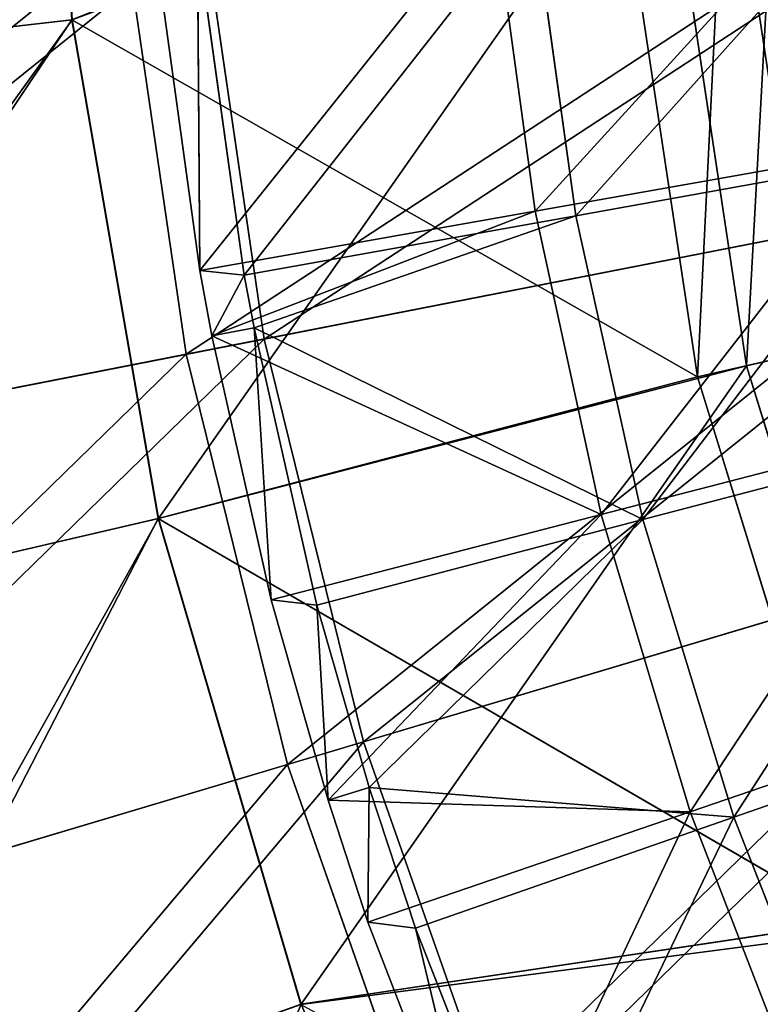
# Model space of a CAD drawing. Extents: x 1 to 221, y -110 to 110.
# Tile 22 of 256: x 59 to 68, y -17 to -6. Entities that reach past the tile are written whole.
import ezdxf

# ---------------------------------------------------------------- set-up
doc = ezdxf.new("R2010")
doc.units = 0
doc.header["$LTSCALE"] = 25.4
doc.layers.get('0').update_dxf_attribs({"color": 13, "linetype": 'CONTINUOUS'})

# ---------------------------------------------------------------- blocks, each defined once
blk = doc.blocks.new('PEAR-M-8672_STL')
at = {"color": 7}
for p, q in [((59.55, 0, 363.197), (59.886, -5.876, 363.197)), ((59.55, 0, 363.197), (59.886, -5.876, 363.197)), ((68.467, -9.731, 368.762), (67.493, -3.268, 368.762)), ((68.467, -9.731, 368.762), (67.493, -3.268, 368.762)), ((66.154, -3.368, 368.115), (59.886, -5.876, 363.197)), ((66.154, -3.368, 368.115), (59.886, -5.876, 363.197)), ((60.894, -11.675, 360.561), (66.739, -3.325, 366.091)), ((60.894, -11.675, 360.561), (66.739, -3.325, 366.091)), ((66.154, -3.368, 368.115), (67.158, -10.03, 368.115)), ((66.154, -3.368, 368.115), (67.158, -10.03, 368.115)), ((66.739, -3.325, 366.091), (67.73, -9.899, 366.091)), ((66.739, -3.325, 366.091), (67.73, -9.899, 366.091)), ((61.216, -9.766, 14.471), (60.506, -4.906, 14.471)), ((61.216, -9.766, 14.471), (60.506, -4.906, 14.471)), ((62.123, -9.589, 16.245), (61.426, -4.817, 16.245)), ((62.123, -9.589, 16.245), (61.426, -4.817, 16.245)), ((53.553, -6.603, 354.257), (59.89, -5.876, 360.561)), ((53.553, -6.603, 354.257), (59.89, -5.876, 360.561)), ((53.979, -6.554, 357.646), (59.886, -5.876, 363.197)), ((53.979, -6.554, 357.646), (59.886, -5.876, 363.197)), ((60.889, -11.676, 363.197), (59.886, -5.876, 363.197)), ((67.158, -10.03, 368.115), (59.886, -5.876, 363.197)), ((60.889, -11.676, 363.197), (59.886, -5.876, 363.197)), ((67.158, -10.03, 368.115), (59.886, -5.876, 363.197)), ((59.89, -5.876, 360.561), (60.894, -11.675, 360.561)), ((59.89, -5.876, 360.561), (60.894, -11.675, 360.561)), ((71.365, -7.779, 11.899), (62.123, -9.589, 16.245)), ((71.365, -7.779, 11.899), (62.123, -9.589, 16.245)), ((61.216, -9.766, 14.471), (70.63, -7.923, 10.045)), ((61.216, -9.766, 14.471), (70.63, -7.923, 10.045)), ((62.123, -9.589, 16.245), (53.333, -11.31, 21.474)), ((62.123, -9.589, 16.245), (53.333, -11.31, 21.474)), ((63.277, -14.271, 16.245), (62.123, -9.589, 16.245)), ((63.277, -14.271, 16.245), (62.123, -9.589, 16.245)), ((67.73, -9.899, 366.091), (69.054, -9.597, 366.756)), ((67.73, -9.899, 366.091), (69.054, -9.597, 366.756)), ((52.263, -11.519, 19.797), (61.216, -9.766, 14.471)), ((52.263, -11.519, 19.797), (61.216, -9.766, 14.471)), ((62.392, -14.535, 14.471), (61.216, -9.766, 14.471)), ((62.392, -14.535, 14.471), (61.216, -9.766, 14.471)), ((68.467, -9.731, 368.762), (67.158, -10.03, 368.115)), ((68.467, -9.731, 368.762), (67.158, -10.03, 368.115)), ((60.894, -11.675, 360.561), (67.73, -9.899, 366.091)), ((60.894, -11.675, 360.561), (67.73, -9.899, 366.091)), ((62.552, -17.322, 360.561), (67.73, -9.899, 366.091)), ((62.552, -17.322, 360.561), (67.73, -9.899, 366.091)), ((67.73, -9.899, 366.091), (69.69, -16.253, 366.091)), ((67.73, -9.899, 366.091), (69.69, -16.253, 366.091)), ((67.158, -10.03, 368.115), (60.889, -11.676, 363.197)), ((67.158, -10.03, 368.115), (60.889, -11.676, 363.197)), ((67.158, -10.03, 368.115), (69.144, -16.467, 368.115)), ((67.158, -10.03, 368.115), (69.144, -16.467, 368.115)), ((54.681, -13.12, 354.257), (60.894, -11.675, 360.561)), ((54.681, -13.12, 354.257), (60.894, -11.675, 360.561)), ((60.894, -11.675, 360.561), (62.552, -17.322, 360.561)), ((60.894, -11.675, 360.561), (62.552, -17.322, 360.561)), ((72.302, -11.578, 11.899), (63.277, -14.271, 16.245)), ((72.302, -11.578, 11.899), (63.277, -14.271, 16.245)), ((55.099, -13.023, 357.646), (60.889, -11.676, 363.197)), ((55.099, -13.023, 357.646), (60.889, -11.676, 363.197)), ((62.548, -17.324, 363.197), (60.889, -11.676, 363.197)), ((69.144, -16.467, 368.115), (60.889, -11.676, 363.197)), ((62.548, -17.324, 363.197), (60.889, -11.676, 363.197)), ((69.144, -16.467, 368.115), (60.889, -11.676, 363.197)), ((62.392, -14.535, 14.471), (71.583, -11.792, 10.045)), ((62.392, -14.535, 14.471), (71.583, -11.792, 10.045)), ((63.277, -14.271, 16.245), (54.694, -16.832, 21.474)), ((63.277, -14.271, 16.245), (54.694, -16.832, 21.474)), ((64.878, -18.82, 16.245), (63.277, -14.271, 16.245)), ((64.878, -18.82, 16.245), (63.277, -14.271, 16.245)), ((53.649, -17.144, 19.797), (62.392, -14.535, 14.471)), ((53.649, -17.144, 19.797), (62.392, -14.535, 14.471)), ((64.022, -19.169, 14.471), (62.392, -14.535, 14.471)), ((64.022, -19.169, 14.471), (62.392, -14.535, 14.471)), ((62.552, -17.322, 360.561), (69.69, -16.253, 366.091)), ((62.552, -17.322, 360.561), (69.69, -16.253, 366.091)), ((69.144, -16.467, 368.115), (62.548, -17.324, 363.197)), ((69.144, -16.467, 368.115), (62.548, -17.324, 363.197)), ((62.552, -17.322, 360.561), (56.544, -19.466, 354.257)), ((62.552, -17.322, 360.561), (56.544, -19.466, 354.257)), ((62.552, -17.322, 360.561), (64.843, -22.744, 360.561)), ((62.552, -17.322, 360.561), (64.843, -22.744, 360.561))]:
    blk.add_line(p, q, dxfattribs=at)
at = {"color": 41}
for p, q in [((64.782, -4.526, 368.072), (65.272, -8.102, 368.072)), ((64.782, -4.526, 368.072), (65.272, -8.102, 368.072)), ((65.246, -4.571, 367.415), (65.746, -8.155, 367.415)), ((65.246, -4.571, 367.415), (65.746, -8.155, 367.415)), ((60.841, -4.911, 365.096), (61.373, -8.791, 365.096)), ((60.841, -4.911, 365.096), (61.373, -8.791, 365.096)), ((61.373, -8.791, 365.096), (61.348, -4.959, 364.471)), ((61.348, -4.959, 364.471), (61.891, -8.848, 364.471)), ((61.373, -8.791, 365.096), (61.348, -4.959, 364.471)), ((61.348, -4.959, 364.471), (61.891, -8.848, 364.471)), ((69.345, -7.382, 370.8), (65.272, -8.102, 368.072)), ((69.345, -7.382, 370.8), (65.272, -8.102, 368.072)), ((65.746, -8.155, 367.415), (69.771, -7.431, 370.114)), ((65.746, -8.155, 367.415), (69.771, -7.431, 370.114)), ((65.272, -8.102, 368.072), (61.373, -8.791, 365.096)), ((65.272, -8.102, 368.072), (61.373, -8.791, 365.096)), ((61.513, -9.552, 365.096), (65.272, -8.102, 368.072)), ((61.513, -9.552, 365.096), (65.272, -8.102, 368.072)), ((66.038, -11.629, 368.072), (65.272, -8.102, 368.072)), ((66.038, -11.629, 368.072), (65.272, -8.102, 368.072)), ((61.891, -8.848, 364.471), (65.746, -8.155, 367.415)), ((61.891, -8.848, 364.471), (65.746, -8.155, 367.415)), ((65.746, -8.155, 367.415), (62.004, -9.457, 364.471)), ((65.746, -8.155, 367.415), (62.004, -9.457, 364.471)), ((65.746, -8.155, 367.415), (66.525, -11.688, 367.415)), ((65.746, -8.155, 367.415), (66.525, -11.688, 367.415)), ((61.373, -8.791, 365.096), (61.513, -9.552, 365.096)), ((61.373, -8.791, 365.096), (61.513, -9.552, 365.096)), ((61.373, -8.791, 365.096), (61.891, -8.848, 364.471)), ((61.373, -8.791, 365.096), (61.891, -8.848, 364.471)), ((61.513, -9.552, 365.096), (61.891, -8.848, 364.471)), ((61.513, -9.552, 365.096), (61.891, -8.848, 364.471)), ((61.891, -8.848, 364.471), (62.004, -9.457, 364.471)), ((61.891, -8.848, 364.471), (62.004, -9.457, 364.471)), ((61.513, -9.552, 365.096), (62.004, -9.457, 364.471)), ((61.513, -9.552, 365.096), (62.004, -9.457, 364.471)), ((62.203, -12.619, 365.096), (62.004, -9.457, 364.471)), ((62.004, -9.457, 364.471), (62.736, -12.681, 364.471)), ((62.203, -12.619, 365.096), (62.004, -9.457, 364.471)), ((62.004, -9.457, 364.471), (62.736, -12.681, 364.471)), ((62.004, -9.457, 364.471), (66.525, -11.688, 367.415)), ((62.004, -9.457, 364.471), (66.525, -11.688, 367.415)), ((61.513, -9.552, 365.096), (62.203, -12.619, 365.096)), ((66.038, -11.629, 368.072), (61.513, -9.552, 365.096)), ((66.038, -11.629, 368.072), (61.513, -9.552, 365.096)), ((61.513, -9.552, 365.096), (62.203, -12.619, 365.096)), ((70.042, -10.596, 370.8), (66.038, -11.629, 368.072)), ((70.042, -10.596, 370.8), (66.038, -11.629, 368.072)), ((66.525, -11.688, 367.415), (70.482, -10.651, 370.114)), ((66.525, -11.688, 367.415), (70.482, -10.651, 370.114)), ((62.203, -12.619, 365.096), (66.038, -11.629, 368.072)), ((62.203, -12.619, 365.096), (66.038, -11.629, 368.072)), ((62.865, -14.949, 365.096), (66.038, -11.629, 368.072)), ((62.865, -14.949, 365.096), (66.038, -11.629, 368.072)), ((67.075, -15.086, 368.072), (66.038, -11.629, 368.072)), ((67.075, -15.086, 368.072), (66.038, -11.629, 368.072)), ((62.736, -12.681, 364.471), (66.525, -11.688, 367.415)), ((62.736, -12.681, 364.471), (66.525, -11.688, 367.415)), ((66.525, -11.688, 367.415), (63.342, -14.801, 364.471)), ((66.525, -11.688, 367.415), (63.342, -14.801, 364.471)), ((66.525, -11.688, 367.415), (67.58, -15.149, 367.415)), ((66.525, -11.688, 367.415), (67.58, -15.149, 367.415)), ((62.203, -12.619, 365.096), (62.865, -14.949, 365.096)), ((62.203, -12.619, 365.096), (62.865, -14.949, 365.096)), ((62.203, -12.619, 365.096), (62.736, -12.681, 364.471)), ((62.203, -12.619, 365.096), (62.736, -12.681, 364.471)), ((62.865, -14.949, 365.096), (62.736, -12.681, 364.471)), ((62.736, -12.681, 364.471), (63.342, -14.801, 364.471)), ((62.865, -14.949, 365.096), (62.736, -12.681, 364.471)), ((62.736, -12.681, 364.471), (63.342, -14.801, 364.471)), ((70.987, -13.746, 370.8), (67.075, -15.086, 368.072)), ((70.987, -13.746, 370.8), (67.075, -15.086, 368.072)), ((67.58, -15.149, 367.415), (71.442, -13.805, 370.114)), ((67.58, -15.149, 367.415), (71.442, -13.805, 370.114)), ((62.865, -14.949, 365.096), (63.342, -14.801, 364.471)), ((62.865, -14.949, 365.096), (63.342, -14.801, 364.471)), ((63.328, -16.37, 365.096), (63.342, -14.801, 364.471)), ((63.328, -16.37, 365.096), (63.342, -14.801, 364.471)), ((63.342, -14.801, 364.471), (63.881, -16.437, 364.471)), ((63.342, -14.801, 364.471), (63.881, -16.437, 364.471)), ((63.342, -14.801, 364.471), (67.58, -15.149, 367.415)), ((63.342, -14.801, 364.471), (67.58, -15.149, 367.415)), ((62.865, -14.949, 365.096), (63.328, -16.37, 365.096)), ((67.075, -15.086, 368.072), (62.865, -14.949, 365.096)), ((67.075, -15.086, 368.072), (62.865, -14.949, 365.096)), ((62.865, -14.949, 365.096), (63.328, -16.37, 365.096)), ((63.328, -16.37, 365.096), (67.075, -15.086, 368.072)), ((63.328, -16.37, 365.096), (67.075, -15.086, 368.072)), ((67.075, -15.086, 368.072), (68.376, -18.453, 368.072)), ((67.075, -15.086, 368.072), (68.376, -18.453, 368.072)), ((63.881, -16.437, 364.471), (67.58, -15.149, 367.415)), ((63.881, -16.437, 364.471), (67.58, -15.149, 367.415)), ((67.58, -15.149, 367.415), (68.903, -18.517, 367.415)), ((67.58, -15.149, 367.415), (68.903, -18.517, 367.415)), ((63.328, -16.37, 365.096), (64.741, -20.023, 365.096)), ((63.328, -16.37, 365.096), (64.741, -20.023, 365.096)), ((63.328, -16.37, 365.096), (63.881, -16.437, 364.471)), ((63.328, -16.37, 365.096), (63.881, -16.437, 364.471)), ((64.741, -20.023, 365.096), (63.881, -16.437, 364.471)), ((63.881, -16.437, 364.471), (65.261, -19.965, 364.471)), ((64.741, -20.023, 365.096), (63.881, -16.437, 364.471)), ((63.881, -16.437, 364.471), (65.261, -19.965, 364.471))]:
    blk.add_line(p, q, dxfattribs=at)
at = {"color": 7}
mesh = blk.add_polyface(dxfattribs=at)
corners = [(59.554, 0, 360.561), (53.553, -6.603, 354.257), (53.175, 0, 354.257), (59.89, -5.876, 360.561)]
mesh.append_faces([[corners[k] for k in face] for face in [(0, 1, 2), (1, 0, 3)]], dxfattribs={"vtx0": -1, "color": 7})
mesh = blk.add_polyface(dxfattribs=at)
corners = [(53.979, -6.554, 357.646), (59.55, 0, 363.197), (53.604, 0, 357.646), (59.886, -5.876, 363.197)]
mesh.append_faces([[corners[k] for k in face] for face in [(0, 1, 2), (1, 0, 3)]], dxfattribs={"vtx0": -1, "color": 7})
mesh = blk.add_polyface(dxfattribs=at)
corners = [(66.154, -3.368, 368.115), (59.55, 0, 363.197), (59.886, -5.876, 363.197)]
mesh.append_faces([[corners[k] for k in face] for face in [(0, 1, 2)]], dxfattribs={"color": 7})
mesh = blk.add_polyface(dxfattribs=at)
corners = [(68.467, -9.731, 368.762), (68.963, -3.158, 368.984), (67.493, -3.268, 368.762), (69.904, -9.403, 368.984)]
mesh.append_faces([[corners[k] for k in face] for face in [(0, 1, 2), (1, 0, 3)]], dxfattribs={"vtx0": -1, "color": 7})
mesh = blk.add_polyface(dxfattribs=at)
corners = [(67.158, -10.03, 368.115), (67.493, -3.268, 368.762), (66.154, -3.368, 368.115), (68.467, -9.731, 368.762)]
mesh.append_faces([[corners[k] for k in face] for face in [(0, 1, 2), (1, 0, 3)]], dxfattribs={"vtx0": -1, "color": 7})
mesh = blk.add_polyface(dxfattribs=at)
corners = [(68.093, -3.223, 366.756), (67.73, -9.899, 366.091), (66.739, -3.325, 366.091), (69.054, -9.597, 366.756)]
mesh.append_faces([[corners[k] for k in face] for face in [(0, 1, 2), (1, 0, 3)]], dxfattribs={"vtx0": -1, "color": 7})
mesh = blk.add_polyface(dxfattribs=at)
corners = [(67.158, -10.03, 368.115), (66.154, -3.368, 368.115), (59.886, -5.876, 363.197)]
mesh.append_faces([[corners[k] for k in face] for face in [(0, 1, 2)]], dxfattribs={"color": 7})
mesh = blk.add_polyface(dxfattribs=at)
corners = [(66.739, -3.325, 366.091), (60.894, -11.675, 360.561), (59.89, -5.876, 360.561)]
mesh.append_faces([[corners[k] for k in face] for face in [(0, 1, 2)]], dxfattribs={"color": 7})
mesh = blk.add_polyface(dxfattribs=at)
corners = [(67.73, -9.899, 366.091), (60.894, -11.675, 360.561), (66.739, -3.325, 366.091)]
mesh.append_faces([[corners[k] for k in face] for face in [(0, 1, 2)]], dxfattribs={"color": 7})
mesh = blk.add_polyface(dxfattribs=at)
corners = [(70.054, -3.98, 10.045), (61.216, -9.766, 14.471), (60.506, -4.906, 14.471), (70.63, -7.923, 10.045)]
mesh.append_faces([[corners[k] for k in face] for face in [(0, 1, 2), (1, 0, 3)]], dxfattribs={"vtx0": -1, "color": 7})
mesh = blk.add_polyface(dxfattribs=at)
corners = [(62.123, -9.589, 16.245), (70.8, -3.908, 11.899), (61.426, -4.817, 16.245), (71.365, -7.779, 11.899)]
mesh.append_faces([[corners[k] for k in face] for face in [(0, 1, 2), (1, 0, 3)]], dxfattribs={"vtx0": -1, "color": 7})
at = {"color": 41}
mesh = blk.add_polyface(dxfattribs=at)
corners = [(65.272, -8.102, 368.072), (68.898, -4.124, 370.8), (64.782, -4.526, 368.072), (69.345, -7.382, 370.8)]
mesh.append_faces([[corners[k] for k in face] for face in [(0, 1, 2), (1, 0, 3)]], dxfattribs={"vtx0": -1, "color": 41})
mesh = blk.add_polyface(dxfattribs=at)
corners = [(69.316, -4.165, 370.114), (65.746, -8.155, 367.415), (65.246, -4.571, 367.415), (69.771, -7.431, 370.114)]
mesh.append_faces([[corners[k] for k in face] for face in [(0, 1, 2), (1, 0, 3)]], dxfattribs={"vtx0": -1, "color": 41})
mesh = blk.add_polyface(dxfattribs=at)
corners = [(61.373, -8.791, 365.096), (64.782, -4.526, 368.072), (60.841, -4.911, 365.096), (65.272, -8.102, 368.072)]
mesh.append_faces([[corners[k] for k in face] for face in [(0, 1, 2), (1, 0, 3)]], dxfattribs={"vtx0": -1, "color": 41})
mesh = blk.add_polyface(dxfattribs=at)
corners = [(65.246, -4.571, 367.415), (61.891, -8.848, 364.471), (61.348, -4.959, 364.471), (65.746, -8.155, 367.415)]
mesh.append_faces([[corners[k] for k in face] for face in [(0, 1, 2), (1, 0, 3)]], dxfattribs={"vtx0": -1, "color": 41})
at = {"color": 7}
mesh = blk.add_polyface(dxfattribs=at)
corners = [(60.506, -4.906, 14.471), (52.263, -11.519, 19.797), (51.426, -5.787, 19.797), (61.216, -9.766, 14.471)]
mesh.append_faces([[corners[k] for k in face] for face in [(0, 1, 2), (1, 0, 3)]], dxfattribs={"vtx0": -1, "color": 7})
mesh = blk.add_polyface(dxfattribs=at)
corners = [(53.333, -11.31, 21.474), (61.426, -4.817, 16.245), (52.511, -5.681, 21.474), (62.123, -9.589, 16.245)]
mesh.append_faces([[corners[k] for k in face] for face in [(0, 1, 2), (1, 0, 3)]], dxfattribs={"vtx0": -1, "color": 7})
at = {"color": 41}
mesh = blk.add_polyface(dxfattribs=at)
corners = [(60.841, -4.911, 365.096), (61.348, -4.959, 364.471), (61.373, -8.791, 365.096)]
mesh.append_faces([[corners[k] for k in face] for face in [(0, 1, 2)]], dxfattribs={"color": 41})
mesh = blk.add_polyface(dxfattribs=at)
corners = [(61.348, -4.959, 364.471), (61.891, -8.848, 364.471), (61.373, -8.791, 365.096)]
mesh.append_faces([[corners[k] for k in face] for face in [(0, 1, 2)]], dxfattribs={"color": 41})
at = {"color": 7}
mesh = blk.add_polyface(dxfattribs=at)
corners = [(59.89, -5.876, 360.561), (54.681, -13.12, 354.257), (53.553, -6.603, 354.257), (60.894, -11.675, 360.561)]
mesh.append_faces([[corners[k] for k in face] for face in [(0, 1, 2), (1, 0, 3)]], dxfattribs={"vtx0": -1, "color": 7})
mesh = blk.add_polyface(dxfattribs=at)
corners = [(55.099, -13.023, 357.646), (59.886, -5.876, 363.197), (53.979, -6.554, 357.646), (60.889, -11.676, 363.197)]
mesh.append_faces([[corners[k] for k in face] for face in [(0, 1, 2), (1, 0, 3)]], dxfattribs={"vtx0": -1, "color": 7})
mesh = blk.add_polyface(dxfattribs=at)
corners = [(67.158, -10.03, 368.115), (59.886, -5.876, 363.197), (60.889, -11.676, 363.197)]
mesh.append_faces([[corners[k] for k in face] for face in [(0, 1, 2)]], dxfattribs={"color": 7})
at = {"color": 41}
mesh = blk.add_polyface(dxfattribs=at)
corners = [(66.038, -11.629, 368.072), (69.345, -7.382, 370.8), (65.272, -8.102, 368.072), (70.042, -10.596, 370.8)]
mesh.append_faces([[corners[k] for k in face] for face in [(0, 1, 2), (1, 0, 3)]], dxfattribs={"vtx0": -1, "color": 41})
mesh = blk.add_polyface(dxfattribs=at)
corners = [(69.771, -7.431, 370.114), (66.525, -11.688, 367.415), (65.746, -8.155, 367.415), (70.482, -10.651, 370.114)]
mesh.append_faces([[corners[k] for k in face] for face in [(0, 1, 2), (1, 0, 3)]], dxfattribs={"vtx0": -1, "color": 41})
at = {"color": 7}
mesh = blk.add_polyface(dxfattribs=at)
corners = [(63.277, -14.271, 16.245), (71.365, -7.779, 11.899), (62.123, -9.589, 16.245), (72.302, -11.578, 11.899)]
mesh.append_faces([[corners[k] for k in face] for face in [(0, 1, 2), (1, 0, 3)]], dxfattribs={"vtx0": -1, "color": 7})
mesh = blk.add_polyface(dxfattribs=at)
corners = [(70.63, -7.923, 10.045), (62.392, -14.535, 14.471), (61.216, -9.766, 14.471), (71.583, -11.792, 10.045)]
mesh.append_faces([[corners[k] for k in face] for face in [(0, 1, 2), (1, 0, 3)]], dxfattribs={"vtx0": -1, "color": 7})
at = {"color": 41}
mesh = blk.add_polyface(dxfattribs=at)
corners = [(65.272, -8.102, 368.072), (61.373, -8.791, 365.096), (61.513, -9.552, 365.096)]
mesh.append_faces([[corners[k] for k in face] for face in [(0, 1, 2)]], dxfattribs={"color": 41})
mesh = blk.add_polyface(dxfattribs=at)
corners = [(66.038, -11.629, 368.072), (65.272, -8.102, 368.072), (61.513, -9.552, 365.096)]
mesh.append_faces([[corners[k] for k in face] for face in [(0, 1, 2)]], dxfattribs={"color": 41})
mesh = blk.add_polyface(dxfattribs=at)
corners = [(65.746, -8.155, 367.415), (62.004, -9.457, 364.471), (61.891, -8.848, 364.471)]
mesh.append_faces([[corners[k] for k in face] for face in [(0, 1, 2)]], dxfattribs={"color": 41})
mesh = blk.add_polyface(dxfattribs=at)
corners = [(66.525, -11.688, 367.415), (62.004, -9.457, 364.471), (65.746, -8.155, 367.415)]
mesh.append_faces([[corners[k] for k in face] for face in [(0, 1, 2)]], dxfattribs={"color": 41})
mesh = blk.add_polyface(dxfattribs=at)
corners = [(61.373, -8.791, 365.096), (61.891, -8.848, 364.471), (61.513, -9.552, 365.096)]
mesh.append_faces([[corners[k] for k in face] for face in [(0, 1, 2)]], dxfattribs={"color": 41})
mesh = blk.add_polyface(dxfattribs=at)
corners = [(61.891, -8.848, 364.471), (62.004, -9.457, 364.471), (61.513, -9.552, 365.096)]
mesh.append_faces([[corners[k] for k in face] for face in [(0, 1, 2)]], dxfattribs={"color": 41})
mesh = blk.add_polyface(dxfattribs=at)
corners = [(62.004, -9.457, 364.471), (62.203, -12.619, 365.096), (61.513, -9.552, 365.096)]
mesh.append_faces([[corners[k] for k in face] for face in [(0, 1, 2)]], dxfattribs={"color": 41})
mesh = blk.add_polyface(dxfattribs=at)
corners = [(62.004, -9.457, 364.471), (62.736, -12.681, 364.471), (62.203, -12.619, 365.096)]
mesh.append_faces([[corners[k] for k in face] for face in [(0, 1, 2)]], dxfattribs={"color": 41})
mesh = blk.add_polyface(dxfattribs=at)
corners = [(66.525, -11.688, 367.415), (62.736, -12.681, 364.471), (62.004, -9.457, 364.471)]
mesh.append_faces([[corners[k] for k in face] for face in [(0, 1, 2)]], dxfattribs={"color": 41})
at = {"color": 7}
mesh = blk.add_polyface(dxfattribs=at)
corners = [(54.694, -16.832, 21.474), (62.123, -9.589, 16.245), (53.333, -11.31, 21.474), (63.277, -14.271, 16.245)]
mesh.append_faces([[corners[k] for k in face] for face in [(0, 1, 2), (1, 0, 3)]], dxfattribs={"vtx0": -1, "color": 7})
at = {"color": 41}
mesh = blk.add_polyface(dxfattribs=at)
corners = [(66.038, -11.629, 368.072), (61.513, -9.552, 365.096), (62.203, -12.619, 365.096)]
mesh.append_faces([[corners[k] for k in face] for face in [(0, 1, 2)]], dxfattribs={"color": 41})
at = {"color": 7}
mesh = blk.add_polyface(dxfattribs=at)
corners = [(69.054, -9.597, 366.756), (69.69, -16.253, 366.091), (67.73, -9.899, 366.091), (70.954, -15.757, 366.756)]
mesh.append_faces([[corners[k] for k in face] for face in [(0, 1, 2), (1, 0, 3)]], dxfattribs={"vtx0": -1, "color": 7})
mesh = blk.add_polyface(dxfattribs=at)
corners = [(61.216, -9.766, 14.471), (53.649, -17.144, 19.797), (52.263, -11.519, 19.797), (62.392, -14.535, 14.471)]
mesh.append_faces([[corners[k] for k in face] for face in [(0, 1, 2), (1, 0, 3)]], dxfattribs={"vtx0": -1, "color": 7})
mesh = blk.add_polyface(dxfattribs=at)
corners = [(69.144, -16.467, 368.115), (68.467, -9.731, 368.762), (67.158, -10.03, 368.115), (70.394, -15.977, 368.762)]
mesh.append_faces([[corners[k] for k in face] for face in [(0, 1, 2), (1, 0, 3)]], dxfattribs={"vtx0": -1, "color": 7})
mesh = blk.add_polyface(dxfattribs=at)
corners = [(67.73, -9.899, 366.091), (62.552, -17.322, 360.561), (60.894, -11.675, 360.561)]
mesh.append_faces([[corners[k] for k in face] for face in [(0, 1, 2)]], dxfattribs={"color": 7})
mesh = blk.add_polyface(dxfattribs=at)
corners = [(69.69, -16.253, 366.091), (62.552, -17.322, 360.561), (67.73, -9.899, 366.091)]
mesh.append_faces([[corners[k] for k in face] for face in [(0, 1, 2)]], dxfattribs={"color": 7})
mesh = blk.add_polyface(dxfattribs=at)
corners = [(69.144, -16.467, 368.115), (67.158, -10.03, 368.115), (60.889, -11.676, 363.197)]
mesh.append_faces([[corners[k] for k in face] for face in [(0, 1, 2)]], dxfattribs={"color": 7})
at = {"color": 41}
mesh = blk.add_polyface(dxfattribs=at)
corners = [(67.075, -15.086, 368.072), (70.042, -10.596, 370.8), (66.038, -11.629, 368.072), (70.987, -13.746, 370.8)]
mesh.append_faces([[corners[k] for k in face] for face in [(0, 1, 2), (1, 0, 3)]], dxfattribs={"vtx0": -1, "color": 41})
mesh = blk.add_polyface(dxfattribs=at)
corners = [(70.482, -10.651, 370.114), (67.58, -15.149, 367.415), (66.525, -11.688, 367.415), (71.442, -13.805, 370.114)]
mesh.append_faces([[corners[k] for k in face] for face in [(0, 1, 2), (1, 0, 3)]], dxfattribs={"vtx0": -1, "color": 41})
at = {"color": 7}
mesh = blk.add_polyface(dxfattribs=at)
corners = [(60.894, -11.675, 360.561), (56.544, -19.466, 354.257), (54.681, -13.12, 354.257), (62.552, -17.322, 360.561)]
mesh.append_faces([[corners[k] for k in face] for face in [(0, 1, 2), (1, 0, 3)]], dxfattribs={"vtx0": -1, "color": 7})
at = {"color": 41}
mesh = blk.add_polyface(dxfattribs=at)
corners = [(66.038, -11.629, 368.072), (62.203, -12.619, 365.096), (62.865, -14.949, 365.096)]
mesh.append_faces([[corners[k] for k in face] for face in [(0, 1, 2)]], dxfattribs={"color": 41})
mesh = blk.add_polyface(dxfattribs=at)
corners = [(67.075, -15.086, 368.072), (66.038, -11.629, 368.072), (62.865, -14.949, 365.096)]
mesh.append_faces([[corners[k] for k in face] for face in [(0, 1, 2)]], dxfattribs={"color": 41})
at = {"color": 7}
mesh = blk.add_polyface(dxfattribs=at)
corners = [(64.878, -18.82, 16.245), (72.302, -11.578, 11.899), (63.277, -14.271, 16.245), (73.6, -15.269, 11.899)]
mesh.append_faces([[corners[k] for k in face] for face in [(0, 1, 2), (1, 0, 3)]], dxfattribs={"vtx0": -1, "color": 7})
mesh = blk.add_polyface(dxfattribs=at)
corners = [(56.948, -19.322, 357.646), (60.889, -11.676, 363.197), (55.099, -13.023, 357.646), (62.548, -17.324, 363.197)]
mesh.append_faces([[corners[k] for k in face] for face in [(0, 1, 2), (1, 0, 3)]], dxfattribs={"vtx0": -1, "color": 7})
mesh = blk.add_polyface(dxfattribs=at)
corners = [(69.144, -16.467, 368.115), (60.889, -11.676, 363.197), (62.548, -17.324, 363.197)]
mesh.append_faces([[corners[k] for k in face] for face in [(0, 1, 2)]], dxfattribs={"color": 7})
at = {"color": 41}
mesh = blk.add_polyface(dxfattribs=at)
corners = [(66.525, -11.688, 367.415), (63.342, -14.801, 364.471), (62.736, -12.681, 364.471)]
mesh.append_faces([[corners[k] for k in face] for face in [(0, 1, 2)]], dxfattribs={"color": 41})
mesh = blk.add_polyface(dxfattribs=at)
corners = [(67.58, -15.149, 367.415), (63.342, -14.801, 364.471), (66.525, -11.688, 367.415)]
mesh.append_faces([[corners[k] for k in face] for face in [(0, 1, 2)]], dxfattribs={"color": 41})
at = {"color": 7}
mesh = blk.add_polyface(dxfattribs=at)
corners = [(71.583, -11.792, 10.045), (64.022, -19.169, 14.471), (62.392, -14.535, 14.471), (72.906, -15.551, 10.045)]
mesh.append_faces([[corners[k] for k in face] for face in [(0, 1, 2), (1, 0, 3)]], dxfattribs={"vtx0": -1, "color": 7})
at = {"color": 41}
mesh = blk.add_polyface(dxfattribs=at)
corners = [(62.203, -12.619, 365.096), (62.736, -12.681, 364.471), (62.865, -14.949, 365.096)]
mesh.append_faces([[corners[k] for k in face] for face in [(0, 1, 2)]], dxfattribs={"color": 41})
mesh = blk.add_polyface(dxfattribs=at)
corners = [(62.736, -12.681, 364.471), (63.342, -14.801, 364.471), (62.865, -14.949, 365.096)]
mesh.append_faces([[corners[k] for k in face] for face in [(0, 1, 2)]], dxfattribs={"color": 41})
mesh = blk.add_polyface(dxfattribs=at)
corners = [(68.376, -18.453, 368.072), (70.987, -13.746, 370.8), (67.075, -15.086, 368.072), (72.173, -16.813, 370.8)]
mesh.append_faces([[corners[k] for k in face] for face in [(0, 1, 2), (1, 0, 3)]], dxfattribs={"vtx0": -1, "color": 41})
mesh = blk.add_polyface(dxfattribs=at)
corners = [(71.442, -13.805, 370.114), (68.903, -18.517, 367.415), (67.58, -15.149, 367.415), (72.648, -16.874, 370.114)]
mesh.append_faces([[corners[k] for k in face] for face in [(0, 1, 2), (1, 0, 3)]], dxfattribs={"vtx0": -1, "color": 41})
at = {"color": 7}
mesh = blk.add_polyface(dxfattribs=at)
corners = [(56.582, -22.198, 21.474), (63.277, -14.271, 16.245), (54.694, -16.832, 21.474), (64.878, -18.82, 16.245)]
mesh.append_faces([[corners[k] for k in face] for face in [(0, 1, 2), (1, 0, 3)]], dxfattribs={"vtx0": -1, "color": 7})
mesh = blk.add_polyface(dxfattribs=at)
corners = [(62.392, -14.535, 14.471), (55.572, -22.609, 19.797), (53.649, -17.144, 19.797), (64.022, -19.169, 14.471)]
mesh.append_faces([[corners[k] for k in face] for face in [(0, 1, 2), (1, 0, 3)]], dxfattribs={"vtx0": -1, "color": 7})
at = {"color": 41}
mesh = blk.add_polyface(dxfattribs=at)
corners = [(63.342, -14.801, 364.471), (63.328, -16.37, 365.096), (62.865, -14.949, 365.096)]
mesh.append_faces([[corners[k] for k in face] for face in [(0, 1, 2)]], dxfattribs={"color": 41})
mesh = blk.add_polyface(dxfattribs=at)
corners = [(63.342, -14.801, 364.471), (63.881, -16.437, 364.471), (63.328, -16.37, 365.096)]
mesh.append_faces([[corners[k] for k in face] for face in [(0, 1, 2)]], dxfattribs={"color": 41})
mesh = blk.add_polyface(dxfattribs=at)
corners = [(67.58, -15.149, 367.415), (63.881, -16.437, 364.471), (63.342, -14.801, 364.471)]
mesh.append_faces([[corners[k] for k in face] for face in [(0, 1, 2)]], dxfattribs={"color": 41})
mesh = blk.add_polyface(dxfattribs=at)
corners = [(67.075, -15.086, 368.072), (62.865, -14.949, 365.096), (63.328, -16.37, 365.096)]
mesh.append_faces([[corners[k] for k in face] for face in [(0, 1, 2)]], dxfattribs={"color": 41})
mesh = blk.add_polyface(dxfattribs=at)
corners = [(64.741, -20.023, 365.096), (67.075, -15.086, 368.072), (63.328, -16.37, 365.096), (68.376, -18.453, 368.072)]
mesh.append_faces([[corners[k] for k in face] for face in [(0, 1, 2), (1, 0, 3)]], dxfattribs={"vtx0": -1, "color": 41})
mesh = blk.add_polyface(dxfattribs=at)
corners = [(67.58, -15.149, 367.415), (65.261, -19.965, 364.471), (63.881, -16.437, 364.471), (68.903, -18.517, 367.415)]
mesh.append_faces([[corners[k] for k in face] for face in [(0, 1, 2), (1, 0, 3)]], dxfattribs={"vtx0": -1, "color": 41})
at = {"color": 7}
mesh = blk.add_polyface(dxfattribs=at)
corners = [(66.91, -23.193, 16.245), (73.6, -15.269, 11.899), (64.878, -18.82, 16.245), (75.249, -18.817, 11.899)]
mesh.append_faces([[corners[k] for k in face] for face in [(0, 1, 2), (1, 0, 3)]], dxfattribs={"vtx0": -1, "color": 7})
mesh = blk.add_polyface(dxfattribs=at)
corners = [(72.906, -15.551, 10.045), (66.092, -23.623, 14.471), (64.022, -19.169, 14.471), (74.585, -19.165, 10.045)]
mesh.append_faces([[corners[k] for k in face] for face in [(0, 1, 2), (1, 0, 3)]], dxfattribs={"vtx0": -1, "color": 7})
mesh = blk.add_polyface(dxfattribs=at)
corners = [(69.69, -16.253, 366.091), (64.843, -22.744, 360.561), (62.552, -17.322, 360.561)]
mesh.append_faces([[corners[k] for k in face] for face in [(0, 1, 2)]], dxfattribs={"color": 7})
mesh = blk.add_polyface(dxfattribs=at)
corners = [(72.575, -22.243, 366.091), (64.843, -22.744, 360.561), (69.69, -16.253, 366.091)]
mesh.append_faces([[corners[k] for k in face] for face in [(0, 1, 2)]], dxfattribs={"color": 7})
mesh = blk.add_polyface(dxfattribs=at)
corners = [(72.066, -22.537, 368.115), (69.144, -16.467, 368.115), (62.548, -17.324, 363.197)]
mesh.append_faces([[corners[k] for k in face] for face in [(0, 1, 2)]], dxfattribs={"color": 7})
at = {"color": 41}
mesh = blk.add_polyface(dxfattribs=at)
corners = [(63.328, -16.37, 365.096), (63.881, -16.437, 364.471), (64.741, -20.023, 365.096)]
mesh.append_faces([[corners[k] for k in face] for face in [(0, 1, 2)]], dxfattribs={"color": 41})
mesh = blk.add_polyface(dxfattribs=at)
corners = [(63.881, -16.437, 364.471), (65.261, -19.965, 364.471), (64.741, -20.023, 365.096)]
mesh.append_faces([[corners[k] for k in face] for face in [(0, 1, 2)]], dxfattribs={"color": 41})
at = {"color": 7}
mesh = blk.add_polyface(dxfattribs=at)
corners = [(62.552, -17.322, 360.561), (59.118, -25.558, 354.257), (56.544, -19.466, 354.257), (64.843, -22.744, 360.561)]
mesh.append_faces([[corners[k] for k in face] for face in [(0, 1, 2), (1, 0, 3)]], dxfattribs={"vtx0": -1, "color": 7})
blk = doc.blocks.new('GRUPUJ_2')
at = {"color": 0}
blk.add_blockref('PEAR-M-8672_STL', (-1.164, 109.906, -2.022), dxfattribs=at)

msp = doc.modelspace()

# ---------------------------------------------------------------- block references
at = {"color": 0}
msp.add_blockref('GRUPUJ_2', (1.164, -109.906, 2.022), dxfattribs=at)

doc.saveas('drawing.dxf')
